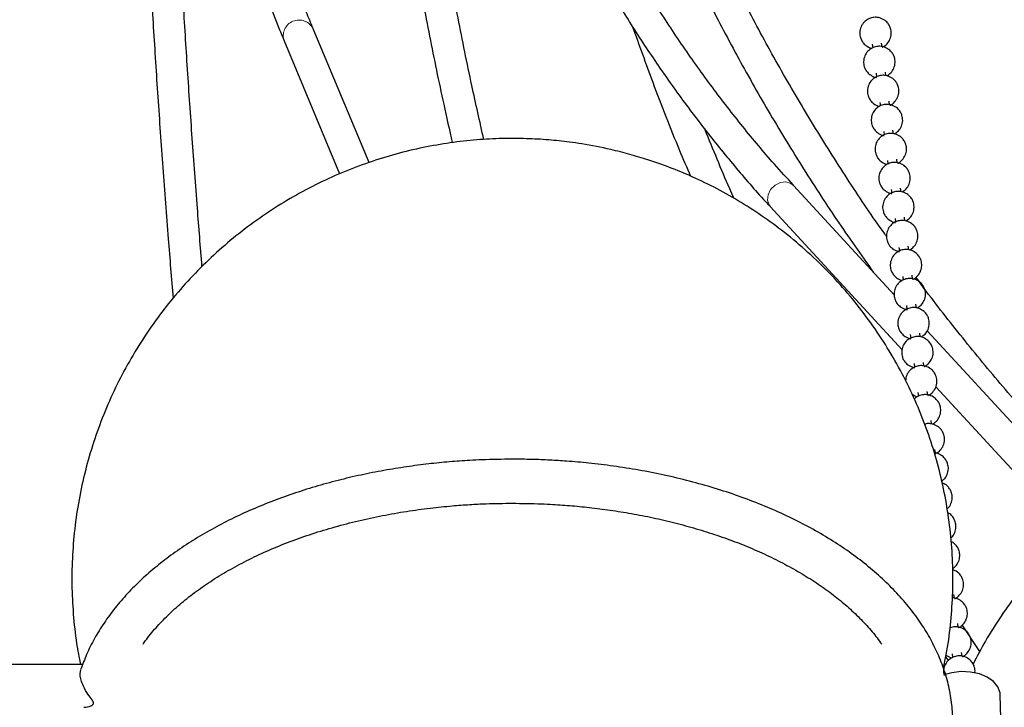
# Model space of a CAD drawing. Header units: millimetres. Extents: x 313 to 1951, y 543 to 2760.
# Tile 47 of 58: x 1589 to 1746, y 2074 to 2183. Entities that reach past the tile are written whole.
import ezdxf

# ---------------------------------------------------------------- set-up
doc = ezdxf.new("R2010")
doc.units = ezdxf.units.MM
doc.header["$LTSCALE"] = 10
doc.linetypes.add('PHANTOM', pattern=[12.7, 6.35, -1.27, 1.27, -1.27, 1.27, -1.27])

msp = doc.modelspace()

# ---------------------------------------------------------------- linework, layer by layer
at = {"color": 7, "linetype": 'Continuous', "lineweight": 25}
for p, q in [((1644.73, 2160.58), (1635.86, 2181.81)), ((1631.24, 2179.88), (1640.06, 2158.77)), ((1724.7, 2179.36), (1724.78, 2178.79)), ((1726.26, 2178.99), (1726.19, 2179.55)), ((1726.87, 2174.38), (1726.79, 2174.94)), ((1725.31, 2174.75), (1725.38, 2174.18)), ((1727.47, 2169.76), (1727.4, 2170.33)), ((1725.91, 2170.13), (1725.99, 2169.56)), ((1728.08, 2165.15), (1728, 2165.72)), ((1726.52, 2165.52), (1726.59, 2164.95)), ((1727.12, 2160.91), (1727.2, 2160.34)), ((1728.68, 2160.54), (1728.61, 2161.1)), ((1728.2, 2139.52), (1712.17, 2156.94)), ((1727.73, 2156.3), (1727.8, 2155.72)), ((1729.29, 2155.93), (1729.21, 2156.49)), ((1708.49, 2153.56), (1729.44, 2130.78)), ((1728.33, 2151.68), (1728.41, 2151.11)), ((1729.89, 2151.31), (1729.82, 2151.88)), ((1728.94, 2147.07), (1729.01, 2146.5)), ((1730.5, 2146.7), (1730.42, 2147.27)), ((1728.76, 2146.35), (1728.63, 2146.52)), ((1729.54, 2142.46), (1729.62, 2141.89)), ((1731.1, 2142.09), (1731.03, 2142.65)), ((1730.15, 2137.84), (1730.22, 2137.27)), ((1731.71, 2137.48), (1731.63, 2138.04)), ((1730.75, 2133.23), (1730.83, 2132.66)), ((1732.31, 2132.86), (1732.24, 2133.43)), ((1759.97, 2104.98), (1733.43, 2133.83)), ((1731.36, 2128.62), (1731.43, 2128.05)), ((1732.92, 2128.25), (1732.84, 2128.81)), ((1734.81, 2124.94), (1756.12, 2101.77)), ((1731.96, 2124.01), (1732.04, 2123.44)), ((1733.52, 2123.64), (1733.45, 2124.2)), ((1734.13, 2119.02), (1734.05, 2119.59)), ((1734.73, 2114.41), (1734.66, 2114.98)), ((1737.76, 2091.35), (1737.68, 2091.91)), ((1738.36, 2086.74), (1738.29, 2087.3)), ((1741.78, 2082.84), (1739.01, 2087.08)), ((1738.97, 2082.12), (1738.89, 2082.69)), ((1736.39, 2081.96), (1736.75, 2081.41)), ((1737.41, 2082.49), (1737.48, 2081.92)), ((1599.24, 2080.77), (1579.22, 2080.77)), ((1598.83, 2079.33), (1598.94, 2080)), ((1745.2, 2070.41), (1745.05, 2075.99))]:
    msp.add_line(p, q, dxfattribs=at)
at = {"color": 7, "linetype": 'PHANTOM', "lineweight": 18, "flags": 128}
msp.add_lwpolyline([(1708.49, 2153.56), (1708.31, 2153.79), (1708.05, 2154.56), (1708.14, 2155.43), (1708.56, 2156.27), (1709.25, 2156.96), (1710.1, 2157.39), (1710.99, 2157.49), (1711.78, 2157.25), (1712.17, 2156.94)], dxfattribs=at)
at = {"color": 7, "linetype": 'Continuous', "lineweight": 25, "flags": 128}
msp.add_lwpolyline([(1745.05, 2075.99), (1745.02, 2076.31), (1744.68, 2077.24), (1743.99, 2078.08), (1742.98, 2078.79), (1741.73, 2079.3), (1740.31, 2079.6), (1738.82, 2079.66), (1737.33, 2079.47), (1736.3, 2079.19)], dxfattribs=at)
at = {"color": 7, "linetype": 'PHANTOM', "lineweight": 18}
msp.add_arc((1633.6, 2180.71), 2.5, 25.8447, 199.5186, dxfattribs=at)
at = {"color": 7, "linetype": 'Continuous', "lineweight": 25}
for points, knots in [([(1607.44, 2346.05), (1607.45, 2344.99), (1607.52, 2340.78), (1607.72, 2333.59), (1608.03, 2324.49), (1608.41, 2315.58), (1608.87, 2306.85), (1609.39, 2298.32), (1609.99, 2289.99), (1610.65, 2281.86), (1611.39, 2273.93), (1612.19, 2266.22), (1613.06, 2258.72), (1614, 2251.44), (1615.01, 2244.38), (1616.09, 2237.54), (1617.22, 2230.94), (1618.43, 2224.57), (1619.69, 2218.43), (1621.02, 2212.52), (1622.42, 2206.86), (1623.87, 2201.44), (1625.38, 2196.25), (1626.96, 2191.31), (1628.59, 2186.63), (1630.02, 2182.82), (1630.93, 2180.67), (1631.25, 2179.91)], [0, 0, 0, 0, 0.014199, 0.056472, 0.098735, 0.140984, 0.183214, 0.225423, 0.267605, 0.309758, 0.351878, 0.39396, 0.436003, 0.478001, 0.519953, 0.561854, 0.603701, 0.645492, 0.687224, 0.728893, 0.770499, 0.812037, 0.853508, 0.89491, 0.936242, 0.977505, 1, 1, 1, 1]), ([(1635.86, 2181.84), (1635.49, 2182.72), (1634.55, 2184.98), (1633.09, 2188.9), (1631.48, 2193.58), (1629.92, 2198.52), (1628.43, 2203.71), (1626.99, 2209.15), (1625.62, 2214.85), (1624.3, 2220.79), (1623.05, 2226.97), (1621.86, 2233.39), (1620.74, 2240.05), (1619.69, 2246.94), (1618.7, 2254.05), (1617.78, 2261.39), (1616.93, 2268.95), (1616.14, 2276.72), (1615.43, 2284.7), (1614.78, 2292.89), (1614.21, 2301.28), (1613.71, 2309.87), (1613.28, 2318.65), (1612.92, 2327.62), (1612.63, 2336.75), (1612.49, 2342.99), (1612.43, 2346.11)], [0, 0, 0, 0, 0.027009, 0.068968, 0.110976, 0.153031, 0.195131, 0.237272, 0.279452, 0.321668, 0.363916, 0.406194, 0.448498, 0.490827, 0.533178, 0.575549, 0.617938, 0.660343, 0.702763, 0.745197, 0.787642, 0.830098, 0.872564, 0.915038, 0.957519, 1, 1, 1, 1]), ([(1643.3, 2334), (1643.47, 2330.95), (1643.82, 2324.68), (1644.62, 2315.34), (1645.61, 2305.95), (1646.82, 2296.71), (1648.23, 2287.61), (1649.84, 2278.67), (1651.65, 2269.88), (1653.67, 2261.25), (1655.89, 2252.79), (1658.31, 2244.51), (1660.93, 2236.39), (1663.75, 2228.46), (1666.77, 2220.71), (1669.99, 2213.15), (1673.41, 2205.79), (1677.02, 2198.62), (1680.83, 2191.65), (1684.83, 2184.89), (1689.03, 2178.34), (1693.42, 2172.01), (1697.99, 2165.89), (1702.78, 2160.01), (1706.28, 2155.91), (1708.25, 2153.84), (1708.5, 2153.57)], [0, 0, 0, 0, 0.040634, 0.083635, 0.126657, 0.169701, 0.212765, 0.255852, 0.298961, 0.342094, 0.385252, 0.428436, 0.471649, 0.514893, 0.55817, 0.601484, 0.644838, 0.688234, 0.731678, 0.775173, 0.818725, 0.862338, 0.906017, 0.94977, 0.9936, 1, 1, 1, 1]), ([(1712.19, 2156.98), (1711.17, 2158.08), (1708.4, 2161.07), (1704.1, 2166.25), (1699.26, 2172.48), (1694.61, 2179), (1690.16, 2185.78), (1685.91, 2192.83), (1681.87, 2200.14), (1678.03, 2207.7), (1674.41, 2215.51), (1671, 2223.57), (1667.82, 2231.87), (1664.85, 2240.41), (1662.12, 2249.17), (1659.61, 2258.16), (1657.34, 2267.37), (1655.3, 2276.78), (1653.5, 2286.41), (1651.93, 2296.23), (1650.61, 2306.24), (1649.53, 2316.44), (1648.75, 2325.76), (1648.44, 2331.76), (1648.31, 2334.23)], [0, 0, 0, 0, 0.02707, 0.073405, 0.119842, 0.166376, 0.212998, 0.259702, 0.306483, 0.353333, 0.400247, 0.44722, 0.494247, 0.541324, 0.588446, 0.63561, 0.682813, 0.730052, 0.777325, 0.824631, 0.871968, 0.919335, 0.966733, 1, 1, 1, 1]), ([(1664.01, 2313.25), (1664.02, 2313.03), (1664.22, 2309.41), (1664.89, 2302.43), (1666.03, 2292.32), (1667.5, 2282.28), (1669.25, 2272.31), (1671.31, 2262.41), (1673.67, 2252.59), (1676.32, 2242.86), (1679.27, 2233.21), (1682.51, 2223.67), (1686.05, 2214.22), (1689.88, 2204.89), (1694.01, 2195.67), (1698.43, 2186.57), (1703.14, 2177.59), (1708.13, 2168.75), (1713.42, 2160.06), (1718.97, 2151.49), (1722.91, 2145.92), (1724.87, 2143.13)], [0, 0, 0, 0, 0.003553, 0.058347, 0.113199, 0.168113, 0.223089, 0.278129, 0.333234, 0.388407, 0.443647, 0.498958, 0.554339, 0.609792, 0.665318, 0.720918, 0.776593, 0.832343, 0.888169, 0.944072, 1, 1, 1, 1]), ([(1726.98, 2148.81), (1726.88, 2148.95), (1724.81, 2151.8), (1721.03, 2157.5), (1715.65, 2165.94), (1710.56, 2174.55), (1705.74, 2183.32), (1701.19, 2192.24), (1696.92, 2201.32), (1692.93, 2210.53), (1689.23, 2219.88), (1685.81, 2229.37), (1682.69, 2238.99), (1679.86, 2248.72), (1677.33, 2258.58), (1675.1, 2268.54), (1673.18, 2278.61), (1671.56, 2288.78), (1670.26, 2299.04), (1669.42, 2307.3), (1669.11, 2312.16), (1669.03, 2313.55)], [0, 0, 0, 0, 0.002912, 0.059589, 0.116343, 0.173173, 0.230081, 0.287066, 0.34413, 0.401272, 0.458493, 0.515791, 0.573166, 0.630618, 0.688147, 0.745751, 0.80343, 0.861182, 0.919006, 0.976902, 1, 1, 1, 1]), ([(1662.97, 2164.22), (1662.33, 2167.08), (1660.88, 2173.55), (1658.86, 2183.56), (1656.85, 2194.27), (1655.05, 2204.93), (1653.43, 2215.53), (1652.01, 2226.07), (1650.79, 2236.54), (1649.77, 2246.94), (1648.96, 2257.24), (1648.48, 2264.56), (1648.32, 2268.41), (1648.3, 2268.89)], [0, 0, 0, 0, 0.079607, 0.179837, 0.280204, 0.380693, 0.481292, 0.58199, 0.682777, 0.783645, 0.884587, 0.985595, 1, 1, 1, 1]), ([(1643.31, 2268.69), (1643.35, 2267.81), (1643.54, 2263.18), (1644.1, 2255.06), (1644.99, 2244.34), (1646.05, 2233.9), (1647.32, 2223.39), (1648.78, 2212.81), (1650.43, 2202.15), (1652.28, 2191.44), (1654.33, 2180.66), (1656.22, 2171.42), (1657.5, 2165.76), (1657.96, 2163.73)], [0, 0, 0, 0, 0.025969, 0.138171, 0.238882, 0.339591, 0.440289, 0.540976, 0.641651, 0.742311, 0.842957, 0.943585, 1, 1, 1, 1]), ([(1607.43, 2256.82), (1607.49, 2253.4), (1607.63, 2246.56), (1607.92, 2236.11), (1608.28, 2225.55), (1608.71, 2214.86), (1609.22, 2204.05), (1609.8, 2193.13), (1610.44, 2182.1), (1611.16, 2170.98), (1611.95, 2159.76), (1612.76, 2149.1), (1613.33, 2142.14), (1613.59, 2138.98)], [0, 0, 0, 0, 0.092353, 0.184768, 0.277169, 0.369556, 0.461925, 0.554274, 0.646599, 0.738897, 0.831162, 0.923387, 1, 1, 1, 1]), ([(1618.19, 2144.03), (1617.95, 2147.14), (1617.4, 2153.95), (1616.63, 2164.39), (1615.88, 2175.37), (1615.2, 2186.27), (1614.59, 2197.1), (1614.04, 2207.84), (1613.56, 2218.48), (1613.16, 2229.01), (1612.82, 2239.42), (1612.58, 2248.72), (1612.48, 2254.48), (1612.43, 2256.88)], [0, 0, 0, 0, 0.078686, 0.172798, 0.267173, 0.361773, 0.456562, 0.551512, 0.646595, 0.741788, 0.83707, 0.932423, 1, 1, 1, 1]), ([(1726.75, 2183.13), (1726.48, 2183.3), (1726.09, 2183.54), (1725.41, 2183.66), (1724.77, 2183.65), (1724.03, 2183.39), (1723.36, 2182.88), (1722.87, 2182.13), (1722.67, 2181.26), (1722.78, 2180.49), (1723.05, 2179.87), (1723.36, 2179.45), (1723.61, 2179.24), (1723.7, 2179.17)], [0, 0, 0, 0, 0.119423, 0.172466, 0.26263, 0.361362, 0.468243, 0.580455, 0.69827, 0.803283, 0.874468, 0.954709, 1, 1, 1, 1]), ([(1726.28, 2178.9), (1726.31, 2178.91), (1726.61, 2179), (1727.09, 2179.43), (1727.58, 2180.16), (1727.77, 2181.04), (1727.67, 2181.81), (1727.4, 2182.43), (1727.09, 2182.85), (1726.84, 2183.06), (1726.75, 2183.13)], [0, 0, 0, 0, 0.021607, 0.185349, 0.357258, 0.53775, 0.69863, 0.807685, 0.930615, 1, 1, 1, 1]), ([(1686.57, 2182.26), (1687.64, 2179.28), (1690.01, 2172.67), (1693.12, 2164.72), (1695.23, 2159.76), (1695.81, 2158.4)], [0, 0, 0, 0, 0.3729616, 0.8281931, 1, 1, 1, 1]), ([(1727.35, 2178.52), (1727.08, 2178.68), (1726.69, 2178.92), (1726.01, 2179.05), (1725.38, 2179.03), (1724.63, 2178.78), (1723.96, 2178.27), (1723.47, 2177.52), (1723.28, 2176.65), (1723.38, 2175.87), (1723.65, 2175.26), (1723.97, 2174.84), (1724.22, 2174.63), (1724.31, 2174.55)], [0, 0, 0, 0, 0.119423, 0.172466, 0.26263, 0.361362, 0.468243, 0.580455, 0.69827, 0.803283, 0.874468, 0.954709, 1, 1, 1, 1]), ([(1723.7, 2179.17), (1723.97, 2178.99), (1724.26, 2178.79), (1724.6, 2178.73), (1724.64, 2178.73)], [0, 0, 0, 0, 0.901532, 1, 1, 1, 1]), ([(1727.02, 2174.35), (1727.24, 2174.49), (1727.71, 2174.8), (1728.18, 2175.56), (1728.38, 2176.42), (1728.27, 2177.2), (1728, 2177.82), (1727.69, 2178.23), (1727.44, 2178.44), (1727.35, 2178.52)], [0, 0, 0, 0, 0.15977, 0.337077, 0.523236, 0.689167, 0.801647, 0.928436, 1, 1, 1, 1]), ([(1727.96, 2173.91), (1727.69, 2174.07), (1727.3, 2174.31), (1726.62, 2174.44), (1725.98, 2174.42), (1725.24, 2174.17), (1724.57, 2173.66), (1724.08, 2172.91), (1723.88, 2172.03), (1723.99, 2171.26), (1724.26, 2170.64), (1724.57, 2170.23), (1724.82, 2170.02), (1724.91, 2169.94)], [0, 0, 0, 0, 0.119423, 0.172466, 0.26263, 0.361362, 0.468243, 0.580455, 0.69827, 0.803283, 0.874468, 0.954709, 1, 1, 1, 1]), ([(1724.31, 2174.55), (1724.57, 2174.38), (1724.92, 2174.16), (1725.31, 2174.1), (1725.39, 2174.08)], [0, 0, 0, 0, 0.783828, 1, 1, 1, 1]), ([(1727.49, 2169.67), (1727.52, 2169.68), (1727.82, 2169.78), (1728.3, 2170.2), (1728.79, 2170.94), (1728.98, 2171.81), (1728.88, 2172.59), (1728.61, 2173.2), (1728.3, 2173.62), (1728.05, 2173.83), (1727.96, 2173.91)], [0, 0, 0, 0, 0.021607, 0.185349, 0.357258, 0.53775, 0.69863, 0.807685, 0.930615, 1, 1, 1, 1]), ([(1728.56, 2169.29), (1728.29, 2169.46), (1727.9, 2169.7), (1727.22, 2169.82), (1726.59, 2169.81), (1725.84, 2169.56), (1725.17, 2169.05), (1724.68, 2168.3), (1724.49, 2167.42), (1724.59, 2166.65), (1724.86, 2166.03), (1725.18, 2165.61), (1725.43, 2165.4), (1725.52, 2165.33)], [0, 0, 0, 0, 0.119423, 0.172466, 0.26263, 0.361362, 0.468243, 0.580455, 0.69827, 0.803283, 0.874468, 0.954709, 1, 1, 1, 1]), ([(1724.91, 2169.94), (1725.18, 2169.76), (1725.47, 2169.57), (1725.81, 2169.51), (1725.85, 2169.5)], [0, 0, 0, 0, 0.901532, 1, 1, 1, 1]), ([(1728.23, 2165.12), (1728.45, 2165.27), (1728.92, 2165.58), (1729.39, 2166.33), (1729.59, 2167.2), (1729.48, 2167.97), (1729.21, 2168.59), (1728.9, 2169.01), (1728.65, 2169.22), (1728.56, 2169.29)], [0, 0, 0, 0, 0.15977, 0.337077, 0.523236, 0.689167, 0.801647, 0.928436, 1, 1, 1, 1]), ([(1702.73, 2154.88), (1702.5, 2155.39), (1700.89, 2159), (1699.42, 2162.64), (1698.15, 2165.77)], [0, 0, 0, 0, 0.140257, 1, 1, 1, 1]), ([(1736.02, 2080.22), (1736.18, 2080.94), (1736.67, 2083.19), (1737.17, 2087.04), (1737.52, 2091.73), (1737.54, 2096.45), (1737.24, 2101.15), (1736.63, 2105.83), (1735.7, 2110.46), (1734.46, 2115.02), (1732.92, 2119.49), (1731.07, 2123.85), (1728.93, 2128.08), (1726.51, 2132.17), (1723.8, 2136.1), (1720.82, 2139.85), (1717.58, 2143.4), (1714.06, 2146.75), (1710.42, 2149.77), (1706.7, 2152.45), (1702.96, 2154.81), (1699.13, 2156.9), (1695.32, 2158.68), (1691.95, 2160.02), (1688.95, 2161.05), (1686.14, 2161.89), (1682.66, 2162.77), (1679.44, 2163.4), (1676.14, 2163.88), (1673.22, 2164.19), (1669.66, 2164.39), (1665.85, 2164.41), (1661.8, 2164.2), (1657.6, 2163.73), (1653.31, 2162.98), (1648.98, 2161.95), (1644.67, 2160.61), (1640.4, 2158.98), (1636.22, 2157.07), (1632.16, 2154.87), (1628.23, 2152.39), (1624.47, 2149.66), (1620.88, 2146.67), (1617.5, 2143.44), (1614.34, 2139.99), (1611.41, 2136.34), (1608.73, 2132.49), (1606.31, 2128.47), (1604.16, 2124.29), (1602.3, 2119.98), (1600.73, 2115.55), (1599.46, 2111.02), (1598.5, 2106.41), (1597.85, 2101.75), (1597.51, 2097.05), (1597.49, 2092.34), (1597.8, 2087.64), (1598.26, 2083.77), (1598.74, 2081.5), (1598.89, 2080.77)], [0, 0, 0, 0, 0.008922, 0.027899, 0.046885, 0.065881, 0.084887, 0.103904, 0.122935, 0.141982, 0.161048, 0.180138, 0.199259, 0.21842, 0.237635, 0.256923, 0.276314, 0.295856, 0.315629, 0.333526, 0.351363, 0.369056, 0.386348, 0.402138, 0.412927, 0.424844, 0.437523, 0.456463, 0.464459, 0.477843, 0.492054, 0.507556, 0.523967, 0.541071, 0.558681, 0.576655, 0.594887, 0.613304, 0.631853, 0.650499, 0.669216, 0.687986, 0.706798, 0.725641, 0.744509, 0.763397, 0.782303, 0.801222, 0.820153, 0.839095, 0.858046, 0.877007, 0.895975, 0.914953, 0.933939, 0.952935, 0.97194, 0.990958, 1, 1, 1, 1]), ([(1729.17, 2164.68), (1728.9, 2164.85), (1728.51, 2165.08), (1727.83, 2165.21), (1727.19, 2165.2), (1726.45, 2164.94), (1725.78, 2164.43), (1725.29, 2163.68), (1725.09, 2162.81), (1725.2, 2162.03), (1725.47, 2161.42), (1725.78, 2161), (1726.03, 2160.79), (1726.12, 2160.71)], [0, 0, 0, 0, 0.119423, 0.172466, 0.26263, 0.361362, 0.468243, 0.580455, 0.69827, 0.803283, 0.874468, 0.954709, 1, 1, 1, 1]), ([(1725.52, 2165.33), (1725.78, 2165.16), (1726.13, 2164.94), (1726.52, 2164.87), (1726.6, 2164.86)], [0, 0, 0, 0, 0.783828, 1, 1, 1, 1]), ([(1728.7, 2160.45), (1728.73, 2160.46), (1729.03, 2160.55), (1729.51, 2160.98), (1730, 2161.71), (1730.19, 2162.59), (1730.09, 2163.36), (1729.82, 2163.98), (1729.51, 2164.4), (1729.26, 2164.61), (1729.17, 2164.68)], [0, 0, 0, 0, 0.021607, 0.185349, 0.357258, 0.53775, 0.69863, 0.807685, 0.930615, 1, 1, 1, 1]), ([(1729.77, 2160.07), (1729.5, 2160.23), (1729.11, 2160.47), (1728.43, 2160.6), (1727.8, 2160.58), (1727.05, 2160.33), (1726.38, 2159.82), (1725.89, 2159.07), (1725.7, 2158.2), (1725.8, 2157.42), (1726.07, 2156.81), (1726.38, 2156.39), (1726.64, 2156.18), (1726.73, 2156.1)], [0, 0, 0, 0, 0.119423, 0.172466, 0.26263, 0.361362, 0.468243, 0.580455, 0.69827, 0.803283, 0.874468, 0.954709, 1, 1, 1, 1]), ([(1726.12, 2160.71), (1726.39, 2160.54), (1726.68, 2160.34), (1727.02, 2160.28), (1727.06, 2160.27)], [0, 0, 0, 0, 0.901532, 1, 1, 1, 1]), ([(1729.44, 2155.9), (1729.66, 2156.04), (1730.13, 2156.35), (1730.6, 2157.11), (1730.8, 2157.97), (1730.69, 2158.75), (1730.42, 2159.36), (1730.11, 2159.78), (1729.86, 2159.99), (1729.77, 2160.07)], [0, 0, 0, 0, 0.15977, 0.337077, 0.523236, 0.689167, 0.801647, 0.928436, 1, 1, 1, 1]), ([(1730.38, 2155.46), (1730.11, 2155.62), (1729.72, 2155.86), (1729.04, 2155.99), (1728.4, 2155.97), (1727.66, 2155.72), (1726.99, 2155.21), (1726.5, 2154.46), (1726.3, 2153.58), (1726.41, 2152.81), (1726.68, 2152.19), (1726.99, 2151.78), (1727.24, 2151.56), (1727.33, 2151.49)], [0, 0, 0, 0, 0.119423, 0.172466, 0.26263, 0.361362, 0.468243, 0.580455, 0.69827, 0.803283, 0.874468, 0.954709, 1, 1, 1, 1]), ([(1726.73, 2156.1), (1726.99, 2155.93), (1727.34, 2155.71), (1727.73, 2155.65), (1727.81, 2155.63)], [0, 0, 0, 0, 0.783828, 1, 1, 1, 1]), ([(1730.05, 2151.28), (1730.27, 2151.43), (1730.74, 2151.74), (1731.21, 2152.49), (1731.4, 2153.36), (1731.3, 2154.14), (1731.03, 2154.75), (1730.72, 2155.17), (1730.47, 2155.38), (1730.38, 2155.46)], [0, 0, 0, 0, 0.15977, 0.337077, 0.523236, 0.689167, 0.801647, 0.928436, 1, 1, 1, 1]), ([(1727.33, 2151.49), (1727.6, 2151.32), (1727.94, 2151.1), (1728.33, 2151.03), (1728.42, 2151.02)], [0, 0, 0, 0, 0.783828, 1, 1, 1, 1]), ([(1730.98, 2150.84), (1730.71, 2151.01), (1730.32, 2151.25), (1729.64, 2151.37), (1729.01, 2151.36), (1728.26, 2151.11), (1727.59, 2150.6), (1727.1, 2149.84), (1726.91, 2148.97), (1727.01, 2148.2), (1727.28, 2147.58), (1727.59, 2147.16), (1727.85, 2146.95), (1727.94, 2146.88)], [0, 0, 0, 0, 0.119423, 0.172466, 0.26263, 0.361362, 0.468243, 0.580455, 0.69827, 0.803283, 0.874468, 0.954709, 1, 1, 1, 1]), ([(1730.65, 2146.67), (1730.87, 2146.82), (1731.34, 2147.12), (1731.81, 2147.88), (1732.01, 2148.75), (1731.9, 2149.52), (1731.63, 2150.14), (1731.32, 2150.56), (1731.07, 2150.77), (1730.98, 2150.84)], [0, 0, 0, 0, 0.15977, 0.337077, 0.523236, 0.689167, 0.801647, 0.928436, 1, 1, 1, 1]), ([(1727.94, 2146.88), (1728.2, 2146.71), (1728.55, 2146.49), (1728.94, 2146.42), (1729.02, 2146.41)], [0, 0, 0, 0, 0.783828, 1, 1, 1, 1]), ([(1731.59, 2146.23), (1731.32, 2146.4), (1730.93, 2146.63), (1730.25, 2146.76), (1729.61, 2146.74), (1728.87, 2146.49), (1728.2, 2145.98), (1727.71, 2145.23), (1727.51, 2144.36), (1727.62, 2143.58), (1727.89, 2142.97), (1728.2, 2142.55), (1728.45, 2142.34), (1728.54, 2142.26)], [0, 0, 0, 0, 0.119423, 0.172466, 0.26263, 0.361362, 0.468243, 0.580455, 0.69827, 0.803283, 0.874468, 0.954709, 1, 1, 1, 1]), ([(1731.12, 2142), (1731.15, 2142.01), (1731.45, 2142.1), (1731.93, 2142.53), (1732.42, 2143.26), (1732.61, 2144.14), (1732.51, 2144.91), (1732.24, 2145.53), (1731.93, 2145.94), (1731.68, 2146.15), (1731.59, 2146.23)], [0, 0, 0, 0, 0.021607, 0.185349, 0.357258, 0.53775, 0.69863, 0.807685, 0.930615, 1, 1, 1, 1]), ([(1732.19, 2141.62), (1731.92, 2141.78), (1731.53, 2142.02), (1730.85, 2142.15), (1730.22, 2142.13), (1729.47, 2141.88), (1728.8, 2141.37), (1728.31, 2140.62), (1728.12, 2139.75), (1728.22, 2138.97), (1728.49, 2138.35), (1728.8, 2137.94), (1729.06, 2137.73), (1729.15, 2137.65)], [0, 0, 0, 0, 0.119423, 0.172466, 0.26263, 0.361362, 0.468243, 0.580455, 0.69827, 0.803283, 0.874468, 0.954709, 1, 1, 1, 1]), ([(1728.54, 2142.26), (1728.81, 2142.09), (1729.1, 2141.89), (1729.44, 2141.83), (1729.48, 2141.82)], [0, 0, 0, 0, 0.901532, 1, 1, 1, 1]), ([(1756.5, 2112.66), (1754.88, 2114.39), (1750.96, 2118.57), (1745.01, 2125.41), (1738.65, 2133.17), (1734.2, 2138.83), (1731.95, 2141.95), (1731.65, 2142.36)], [0, 0, 0, 0, 0.182092, 0.441165, 0.700569, 0.960308, 1, 1, 1, 1]), ([(1731.86, 2137.45), (1732.08, 2137.59), (1732.55, 2137.9), (1733.02, 2138.65), (1733.22, 2139.52), (1733.11, 2140.3), (1732.84, 2140.91), (1732.53, 2141.33), (1732.28, 2141.54), (1732.19, 2141.62)], [0, 0, 0, 0, 0.15977, 0.337077, 0.523236, 0.689167, 0.801647, 0.928436, 1, 1, 1, 1]), ([(1732.8, 2137.01), (1732.53, 2137.17), (1732.14, 2137.41), (1731.46, 2137.53), (1730.82, 2137.52), (1730.08, 2137.27), (1729.41, 2136.76), (1728.92, 2136.01), (1728.72, 2135.13), (1728.83, 2134.36), (1729.1, 2133.74), (1729.41, 2133.32), (1729.66, 2133.11), (1729.75, 2133.04)], [0, 0, 0, 0, 0.119423, 0.172466, 0.26263, 0.361362, 0.468243, 0.580455, 0.69827, 0.803283, 0.874468, 0.954709, 1, 1, 1, 1]), ([(1729.15, 2137.65), (1729.41, 2137.48), (1729.76, 2137.26), (1730.15, 2137.2), (1730.23, 2137.18)], [0, 0, 0, 0, 0.783828, 1, 1, 1, 1]), ([(1732.57, 2132.91), (1732.75, 2133.03), (1733.18, 2133.32), (1733.63, 2134.04), (1733.82, 2134.91), (1733.72, 2135.69), (1733.45, 2136.3), (1733.14, 2136.72), (1732.89, 2136.93), (1732.8, 2137.01)], [0, 0, 0, 0, 0.137503, 0.319508, 0.510601, 0.68093, 0.79639, 0.92654, 1, 1, 1, 1]), ([(1733.4, 2132.39), (1733.13, 2132.56), (1732.74, 2132.8), (1732.06, 2132.92), (1731.43, 2132.91), (1730.68, 2132.65), (1730.01, 2132.14), (1729.52, 2131.39), (1729.33, 2130.52), (1729.43, 2129.75), (1729.7, 2129.13), (1730.01, 2128.71), (1730.27, 2128.5), (1730.36, 2128.43)], [0, 0, 0, 0, 0.119423, 0.172466, 0.26263, 0.361362, 0.468243, 0.580455, 0.69827, 0.803283, 0.874468, 0.954709, 1, 1, 1, 1]), ([(1729.75, 2133.04), (1730.02, 2132.87), (1730.36, 2132.65), (1730.75, 2132.58), (1730.84, 2132.57)], [0, 0, 0, 0, 0.783828, 1, 1, 1, 1]), ([(1732.93, 2128.16), (1732.97, 2128.17), (1733.27, 2128.26), (1733.74, 2128.69), (1734.24, 2129.42), (1734.43, 2130.3), (1734.32, 2131.07), (1734.05, 2131.69), (1733.74, 2132.11), (1733.49, 2132.32), (1733.4, 2132.39)], [0, 0, 0, 0, 0.021607, 0.185349, 0.357258, 0.53775, 0.69863, 0.807685, 0.930615, 1, 1, 1, 1]), ([(1733.54, 2123.54), (1733.57, 2123.56), (1733.87, 2123.65), (1734.35, 2124.08), (1734.84, 2124.81), (1735.03, 2125.69), (1734.93, 2126.46), (1734.66, 2127.08), (1734.34, 2127.49), (1733.87, 2127.91), (1733.34, 2128.18), (1732.67, 2128.31), (1732.03, 2128.29), (1731.29, 2128.04), (1730.62, 2127.53), (1730.11, 2126.78), (1730.03, 2126.19), (1729.99, 2125.88)], [0, 0, 0, 0, 0.010451, 0.089648, 0.172795, 0.260094, 0.337907, 0.390654, 0.450111, 0.483671, 0.572161, 0.611465, 0.678275, 0.751434, 0.830631, 0.913779, 1, 1, 1, 1]), ([(1730.36, 2128.43), (1730.62, 2128.25), (1730.97, 2128.04), (1731.36, 2127.97), (1731.44, 2127.96)], [0, 0, 0, 0, 0.783828, 1, 1, 1, 1]), ([(1730.96, 2123.81), (1731.23, 2123.64), (1731.52, 2123.44), (1731.86, 2123.38), (1731.9, 2123.37)], [0, 0, 0, 0, 0.901532, 1, 1, 1, 1]), ([(1734.28, 2118.99), (1734.5, 2119.14), (1734.97, 2119.45), (1735.44, 2120.2), (1735.64, 2121.07), (1735.53, 2121.85), (1735.26, 2122.46), (1734.95, 2122.88), (1734.47, 2123.3), (1733.95, 2123.56), (1733.27, 2123.7), (1732.64, 2123.68), (1731.93, 2123.46), (1731.56, 2123.14), (1731.38, 2122.98)], [0, 0, 0, 0, 0.093418, 0.19709, 0.305938, 0.402959, 0.468726, 0.542861, 0.584704, 0.695038, 0.744045, 0.827347, 0.918565, 1, 1, 1, 1]), ([(1734.61, 2114.27), (1734.69, 2114.3), (1735.04, 2114.4), (1735.56, 2114.85), (1736.05, 2115.58), (1736.24, 2116.46), (1736.14, 2117.23), (1735.87, 2117.85), (1735.55, 2118.26), (1735.08, 2118.69), (1734.55, 2118.95), (1733.88, 2119.08), (1733.41, 2119.1), (1733.12, 2118.99), (1733.05, 2118.96)], [0, 0, 0, 0, 0.033517, 0.144425, 0.260866, 0.38312, 0.49209, 0.565957, 0.649222, 0.696219, 0.820142, 0.875184, 0.968746, 1, 1, 1, 1]), ([(1871.64, 2034.99), (1871.7, 2035.25), (1872.12, 2037.04), (1872.6, 2040.42), (1873.06, 2045.1), (1873.17, 2049.81), (1872.97, 2054.52), (1872.46, 2059.21), (1871.62, 2063.85), (1870.48, 2068.44), (1869.03, 2072.93), (1867.28, 2077.33), (1865.22, 2081.62), (1862.87, 2085.77), (1860.22, 2089.79), (1857.37, 2093.52), (1854.37, 2096.95), (1851.6, 2099.73), (1849.05, 2102.05), (1846.67, 2104.03), (1843.74, 2106.26), (1840.93, 2108.14), (1837.96, 2109.93), (1835.14, 2111.48), (1831.59, 2113.19), (1827.68, 2114.79), (1823.49, 2116.22), (1819.1, 2117.4), (1814.58, 2118.3), (1809.98, 2118.91), (1805.33, 2119.21), (1800.65, 2119.2), (1795.98, 2118.88), (1791.33, 2118.25), (1786.73, 2117.3), (1782.21, 2116.05), (1777.77, 2114.5), (1773.45, 2112.65), (1769.26, 2110.52), (1765.22, 2108.11), (1761.36, 2105.44), (1757.68, 2102.51), (1754.2, 2099.34), (1750.95, 2095.94), (1747.92, 2092.33), (1745.16, 2088.53), (1742.73, 2084.71), (1741.36, 2082.1), (1740.72, 2080.87)], [0, 0, 0, 0, 0.003988, 0.027365, 0.050746, 0.074134, 0.097528, 0.120933, 0.14435, 0.167786, 0.191248, 0.214749, 0.23831, 0.26197, 0.285807, 0.309991, 0.331984, 0.353584, 0.368437, 0.383288, 0.399874, 0.423194, 0.433682, 0.451572, 0.471119, 0.492343, 0.514476, 0.537108, 0.560015, 0.583078, 0.606234, 0.62945, 0.652704, 0.675985, 0.699284, 0.722597, 0.745919, 0.769249, 0.792585, 0.815926, 0.839271, 0.862619, 0.88597, 0.909323, 0.932679, 0.956037, 0.979397, 1, 1, 1, 1]), ([(1735.75, 2109.96), (1735.88, 2110.05), (1736.25, 2110.31), (1736.65, 2110.98), (1736.85, 2111.85), (1736.74, 2112.62), (1736.47, 2113.24), (1736.16, 2113.65), (1735.68, 2114.08), (1735.16, 2114.32), (1734.71, 2114.45), (1734.57, 2114.44), (1734.56, 2114.44)], [0, 0, 0, 0, 0.078429, 0.224898, 0.37868, 0.515752, 0.608669, 0.713407, 0.772524, 0.928405, 0.997642, 1, 1, 1, 1]), ([(1667.51, 2113.42), (1665.9, 2113.4), (1663.64, 2113.38), (1660.31, 2113.21), (1657.48, 2113.01), (1654.14, 2112.68), (1650.66, 2112.22), (1647.06, 2111.64), (1643.42, 2110.92), (1639.77, 2110.06), (1636.14, 2109.06), (1632.57, 2107.93), (1629.09, 2106.66), (1625.7, 2105.26), (1622.44, 2103.73), (1619.32, 2102.07), (1616.36, 2100.3), (1613.56, 2098.41), (1610.95, 2096.41), (1608.54, 2094.3), (1606.33, 2092.09), (1604.34, 2089.79), (1602.58, 2087.4), (1601.07, 2084.92), (1599.83, 2082.47), (1599.24, 2080.82), (1598.96, 2080.05)], [0, 0, 0, 0, 0.0508841, 0.0714098, 0.1054597, 0.14074, 0.1785124, 0.2178484, 0.2583743, 0.2997933, 0.3418966, 0.3845323, 0.427588, 0.4709804, 0.5146468, 0.5585404, 0.6026261, 0.6468781, 0.6912728, 0.7357916, 0.780422, 0.8251559, 0.8699915, 0.9149382, 0.9600232, 1, 1, 1, 1]), ([(1733.1, 2056.82), (1733.38, 2057.26), (1734.18, 2058.52), (1735.22, 2060.69), (1736.24, 2063.32), (1736.97, 2066.01), (1737.42, 2068.76), (1737.57, 2071.57), (1737.41, 2074.42), (1736.92, 2077.31), (1736.11, 2080.12), (1735.02, 2082.83), (1733.69, 2085.4), (1732.09, 2087.92), (1730.23, 2090.36), (1728.11, 2092.72), (1725.74, 2094.99), (1723.14, 2097.16), (1720.33, 2099.21), (1717.3, 2101.15), (1714.09, 2102.96), (1710.7, 2104.64), (1707.15, 2106.18), (1703.45, 2107.59), (1699.63, 2108.84), (1695.7, 2109.95), (1691.69, 2110.9), (1687.65, 2111.7), (1683.64, 2112.33), (1679.8, 2112.8), (1676.45, 2113.1), (1673.42, 2113.28), (1670.55, 2113.4), (1668.54, 2113.41), (1667.51, 2113.42)], [0, 0, 0, 0, 0.017312, 0.049629, 0.082084, 0.114739, 0.147689, 0.181051, 0.214969, 0.249573, 0.284984, 0.31751, 0.350244, 0.383174, 0.416271, 0.449493, 0.482797, 0.516144, 0.549503, 0.582846, 0.616147, 0.649393, 0.682568, 0.715655, 0.748629, 0.781451, 0.81405, 0.846292, 0.877875, 0.907992, 0.934815, 0.954575, 0.976789, 1, 1, 1, 1]), ([(1736.61, 2105.55), (1736.65, 2105.58), (1736.93, 2105.78), (1737.25, 2106.37), (1737.46, 2107.23), (1737.35, 2108.01), (1737.08, 2108.63), (1736.76, 2109.04), (1736.35, 2109.42), (1736.03, 2109.55), (1735.81, 2109.64)], [0, 0, 0, 0, 0.028674, 0.204588, 0.389284, 0.553912, 0.665507, 0.791301, 0.862302, 1, 1, 1, 1]), ([(1608.82, 2084.01), (1608.95, 2084.2), (1609.54, 2085.09), (1610.86, 2086.65), (1612.75, 2088.65), (1614.91, 2090.59), (1617.28, 2092.46), (1619.88, 2094.24), (1622.68, 2095.93), (1625.67, 2097.52), (1628.85, 2099), (1632.2, 2100.36), (1635.69, 2101.59), (1639.31, 2102.69), (1643.03, 2103.66), (1646.83, 2104.48), (1650.64, 2105.15), (1654.35, 2105.66), (1657.71, 2106), (1660.67, 2106.22), (1663.86, 2106.38), (1666.12, 2106.41), (1667.51, 2106.42)], [0, 0, 0, 0, 0.015208, 0.070309, 0.125132, 0.179784, 0.234339, 0.288847, 0.343324, 0.397787, 0.452237, 0.506656, 0.561011, 0.615245, 0.669257, 0.722868, 0.775716, 0.826928, 0.873676, 0.91055, 0.945051, 1, 1, 1, 1]), ([(1667.51, 2106.42), (1669.05, 2106.4), (1671.2, 2106.38), (1674.36, 2106.22), (1677.04, 2106.03), (1680.22, 2105.71), (1683.51, 2105.27), (1686.91, 2104.72), (1690.34, 2104.03), (1693.77, 2103.21), (1697.15, 2102.27), (1700.47, 2101.21), (1703.69, 2100.02), (1706.8, 2098.72), (1709.76, 2097.31), (1712.57, 2095.8), (1715.22, 2094.19), (1717.68, 2092.5), (1719.95, 2090.73), (1722.02, 2088.89), (1723.87, 2086.99), (1725.27, 2085.35), (1725.97, 2084.35), (1726.2, 2084.01)], [0, 0, 0, 0, 0.060538, 0.084961, 0.125464, 0.167414, 0.212302, 0.25901, 0.307084, 0.356158, 0.405972, 0.456336, 0.507106, 0.558176, 0.609469, 0.660933, 0.712536, 0.76427, 0.816151, 0.86821, 0.920518, 0.973187, 1, 1, 1, 1]), ([(1737.2, 2100.92), (1737.25, 2100.96), (1737.53, 2101.16), (1737.86, 2101.76), (1738.06, 2102.62), (1737.95, 2103.4), (1737.68, 2104.01), (1737.37, 2104.42), (1737.04, 2104.74), (1736.81, 2104.83), (1736.7, 2104.88)], [0, 0, 0, 0, 0.034299, 0.221406, 0.417854, 0.592957, 0.711653, 0.845451, 0.92097, 1, 1, 1, 1]), ([(1737.48, 2096.07), (1737.64, 2096.17), (1738.04, 2096.44), (1738.47, 2097.14), (1738.66, 2098.01), (1738.56, 2098.78), (1738.29, 2099.4), (1737.97, 2099.81), (1737.62, 2100.14), (1737.38, 2100.24), (1737.24, 2100.3)], [0, 0, 0, 0, 0.109875, 0.279734, 0.458074, 0.617036, 0.72479, 0.846254, 0.914812, 1, 1, 1, 1]), ([(1737.77, 2091.26), (1737.8, 2091.27), (1738.11, 2091.36), (1738.58, 2091.79), (1739.08, 2092.52), (1739.27, 2093.4), (1739.16, 2094.17), (1738.89, 2094.79), (1738.58, 2095.2), (1738.12, 2095.61), (1737.75, 2095.76), (1737.48, 2095.87)], [0, 0, 0, 0, 0.01853, 0.158948, 0.306371, 0.461154, 0.599118, 0.692639, 0.798059, 0.857561, 1, 1, 1, 1]), ([(1738.37, 2086.64), (1738.41, 2086.65), (1738.71, 2086.75), (1739.19, 2087.17), (1739.68, 2087.91), (1739.87, 2088.78), (1739.77, 2089.56), (1739.5, 2090.17), (1739.18, 2090.59), (1738.71, 2091.01), (1738.18, 2091.26), (1737.69, 2091.39), (1737.49, 2091.38), (1737.44, 2091.37)], [0, 0, 0, 0, 0.016665, 0.142956, 0.275546, 0.414756, 0.53884, 0.622952, 0.717765, 0.77128, 0.912391, 0.975066, 1, 1, 1, 1]), ([(1738.98, 2082.03), (1739.01, 2082.04), (1739.32, 2082.14), (1739.79, 2082.56), (1740.29, 2083.29), (1740.48, 2084.17), (1740.37, 2084.94), (1740.1, 2085.56), (1739.79, 2085.98), (1739.31, 2086.4), (1738.79, 2086.66), (1738.12, 2086.79), (1737.57, 2086.8), (1737.21, 2086.65), (1737.07, 2086.6)], [0, 0, 0, 0, 0.014474, 0.1241579, 0.2393129, 0.3602175, 0.4679846, 0.5410362, 0.6233821, 0.6698605, 0.7924152, 0.8468495, 0.9393786, 1, 1, 1, 1]), ([(1741, 2079.46), (1741.01, 2079.5), (1741.09, 2079.81), (1740.97, 2080.33), (1740.71, 2080.95), (1740.39, 2081.36), (1739.92, 2081.79), (1739.39, 2082.05), (1738.72, 2082.18), (1738.08, 2082.16), (1737.34, 2081.91), (1736.66, 2081.4), (1736.18, 2080.65), (1735.98, 2079.82), (1736.08, 2079.29), (1736.13, 2079.07)], [0, 0, 0, 0, 0.015933, 0.110988, 0.175423, 0.248056, 0.289052, 0.39715, 0.445164, 0.526778, 0.616148, 0.712894, 0.814466, 0.921109, 1, 1, 1, 1]), ([(1736.41, 2082.3), (1736.67, 2082.12), (1736.97, 2081.93), (1737.31, 2081.86), (1737.34, 2081.86)], [0, 0, 0, 0, 0.901532, 1, 1, 1, 1]), ([(1599.39, 2074.03), (1599.66, 2074.03), (1600.08, 2074.02), (1600.61, 2074.24), (1600.88, 2074.43), (1600.98, 2074.63), (1600.93, 2074.87), (1600.62, 2075.32), (1600.01, 2076.1), (1599.36, 2077.2), (1598.96, 2078.29), (1598.84, 2078.96), (1598.83, 2079.28), (1598.83, 2079.33)], [0, 0, 0, 0, 0.146862, 0.225207, 0.283701, 0.319392, 0.355179, 0.417035, 0.564515, 0.741701, 0.866089, 0.975639, 1, 1, 1, 1])]:
    msp.add_open_spline(points, degree=3, knots=knots, dxfattribs=at)

doc.saveas('drawing.dxf')
